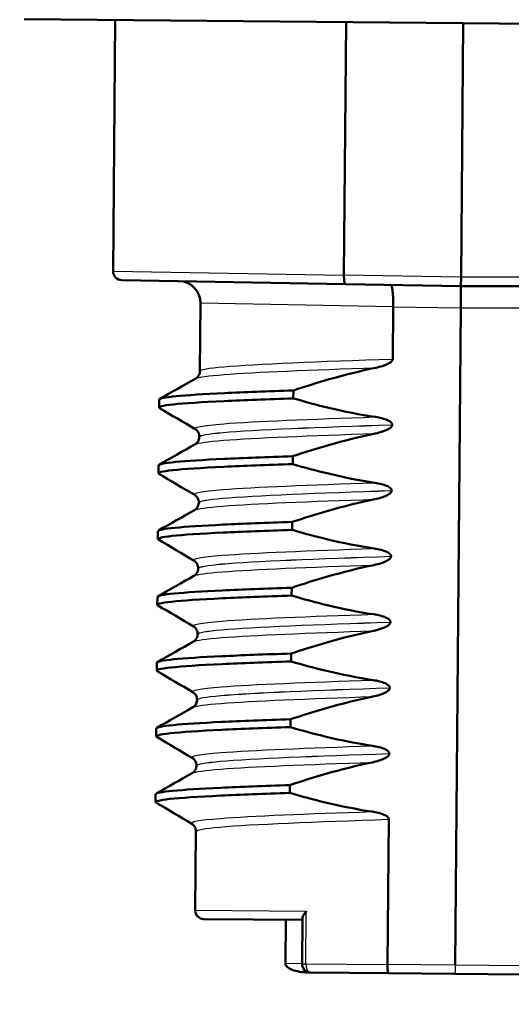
# Model space of a CAD drawing. Header units: millimetres. Extents: x 100 to 2000, y 93 to 2870.
# Tile 21 of 31: x 491 to 502, y 1649 to 1671. Entities that reach past the tile are written whole.
import ezdxf

# ---------------------------------------------------------------- set-up
doc = ezdxf.new("R2010")
doc.units = ezdxf.units.MM
doc.header["$LTSCALE"] = 10
for name, color, linetype, lineweight in [('Dimensions(ISO)', 7, 'Continuous', 25), ('Hatch', 7, 'Continuous', 9), ('Visible Edges(ISO)', 7, 'Continuous', 50), ('Visible Tangent Edges(ISO)', 7, 'Continuous', 25)]:
    doc.layers.add(name, color=color, linetype=linetype, lineweight=lineweight)
doc.styles.add('Text_3.5mm', font='arial.ttf', dxfattribs={"width": 0.9})
doc.dimstyles.new('KS-STANDARD', dxfattribs={"dimscale": 10, "dimtxt": 3.5, "dimasz": 2.5, "dimexe": 3.175, "dimexo": 0, "dimgap": 0.8, "dimtad": 1, "dimdec": 1, "dimrnd": 1e-08, "dimtxsty": 'Text_3.5mm', "dimcen": 0.09, "dimdle": 10, "dimclrd": 7, "dimclre": 7, "dimclrt": 7, "dimadec": 0, "dimazin": 2, "dimtfac": 0.714286, "dimtdec": 4, "dimtmove": 0, "dimatfit": 3, "dimfxl": 1, "dimtolj": 1, "dimlwd": 25, "dimlwe": 25, "dimarcsym": 0})

# ---------------------------------------------------------------- blocks, each defined once
blk = doc.blocks.new('*D11')
at = {"layer": 'Defpoints', "color": 0, "linetype": 'Continuous'}
for p in [(651.532, 2056.518), (400.132, 1764.236), (651.532, 1555.966)]:
    blk.add_point(p, dxfattribs=at)
at = {"layer": 'Dimensions(ISO)', "color": 7, "linetype": 'Continuous', "lineweight": 25}
for p, q in [((400.132, 1764.236), (400.132, 2088.268)), ((651.532, 1555.966), (651.532, 2088.268)), ((425.132, 2056.518), (626.532, 2056.518))]:
    blk.add_line(p, q, dxfattribs=at)
at = {"layer": 'Dimensions(ISO)', "color": 7, "linetype": 'Continuous'}
for points in [[(425.132, 2060.685), (425.132, 2052.351), (400.132, 2056.518)], [(626.532, 2060.685), (626.532, 2052.351), (651.532, 2056.518)]]:
    blk.add_solid(points, dxfattribs=at)
at = {"layer": 'Dimensions(ISO)', "color": 7, "linetype": 'Continuous', "lineweight": 25, "insert": (493.805, 2082.388), "char_height": 35, "attachment_point": 4, "style": 'Text_3.5mm'}
blk.add_mtext('\\A1;251', dxfattribs=at)

msp = doc.modelspace()

# ---------------------------------------------------------------- hatches: boundary and pattern name
at = {"layer": 'Hatch'}
h = msp.add_hatch(dxfattribs=at)
h.set_pattern_fill('ANSI31', color=256, scale=254, angle=90, style=0)
h.set_pattern_definition([(135, (0, 0), (-22.45064, -22.45064), [])])
edge = h.paths.add_edge_path()
edge.add_line((591.532, 1548.044), (606.861, 1548.044))
edge.add_line((606.861, 1548.044), (606.725, 1549.986))
edge.add_ellipse((606.427, 1548.824), major_axis=(1.199, -0.042), ratio=1, start_angle=77.607, end_angle=90)
edge.add_line((606.469, 1550.023), (594.511, 1550.441))
edge.add_ellipse((594.514, 1550.541), major_axis=(-0.0999, 0.0035), ratio=1, start_angle=0, end_angle=90, ccw=False)
edge.add_line((594.414, 1550.544), (594.428, 1550.944))
edge.add_ellipse((594.528, 1550.94), major_axis=(0.0035, 0.0999), ratio=1, start_angle=2, end_angle=90, ccw=False)
edge.add_line((594.528, 1551.04), (606.652, 1551.04))
edge.add_line((606.652, 1551.04), (606.581, 1552.048))
edge.add_ellipse((605.584, 1551.978), major_axis=(-0.07, 0.998), ratio=1, start_angle=270, end_angle=341)
edge.add_line((605.843, 1552.944), (595.797, 1555.636))
edge.add_ellipse((596.056, 1556.602), major_axis=(-0.966, 0.259), ratio=1, start_angle=54.5, end_angle=90, ccw=False)
edge.add_line((595.284, 1555.966), (593.62, 1557.984))
edge.add_ellipse((594.392, 1558.621), major_axis=(-0.636, 0.772), ratio=1, start_angle=54.5, end_angle=90, ccw=False)
edge.add_line((593.394, 1558.551), (593.248, 1560.647))
edge.add_ellipse((589.756, 1560.403), major_axis=(-0.244, 3.491), ratio=1, start_angle=270, end_angle=353)
edge.add_line((589.939, 1563.898), (565.465, 1565.181))
edge.add_spline(control_points=[(565.465, 1565.181), (563.832, 1565.267), (562.225, 1565.618), (559.188, 1566.826), (557.778, 1567.675), (555.045, 1569.999), (553.818, 1571.542), (552.026, 1575.013), (551.477, 1576.907), (551.307, 1578.853)], knot_values=[-2.152597, -2.152597, -2.152597, -2.152597, -1.662265, -1.662265, -1.171933, -1.171933, -0.585967, -0.585967, 0, 0, 0, 0], degree=3, periodic=0)
edge.add_line((551.307, 1578.853), (536.092, 1752.761))
edge.add_ellipse((534.598, 1752.63), major_axis=(-0.131, 1.494), ratio=1, start_angle=270, end_angle=354.5)
edge.add_line((534.611, 1754.13), (526.127, 1754.204))
edge.add_line((526.127, 1754.204), (517.173, 1754.282))
edge.add_line((517.173, 1754.282), (517.117, 1747.782))
edge.add_line((517.117, 1747.782), (518.831, 1747.767))
edge.add_ellipse((518.822, 1746.767), major_axis=(1, -0.009), ratio=1, start_angle=10, end_angle=90, ccw=False)
edge.add_line((519.809, 1746.933), (520.02, 1745.67))
edge.add_ellipse((520.513, 1745.753), major_axis=(0.083, -0.493), ratio=1, start_angle=270, end_angle=350)
edge.add_line((520.509, 1745.253), (526.646, 1745.199))
edge.add_ellipse((526.607, 1740.699), major_axis=(4.5, -0.039), ratio=1, start_angle=5.5, end_angle=90, ccw=False)
edge.add_line((531.09, 1741.091), (545.669, 1574.446))
edge.add_spline(control_points=[(545.669, 1574.446), (545.859, 1572.275), (546.403, 1570.15), (548.154, 1566.159), (549.35, 1564.319), (552.574, 1560.786), (554.688, 1559.223), (559.397, 1556.996), (561.946, 1556.353), (564.547, 1556.217)], knot_values=[-2.870129, -2.870129, -2.870129, -2.870129, -2.216354, -2.216354, -1.562578, -1.562578, -0.781289, -0.781289, 0, 0, 0, 0], degree=3, periodic=0)
edge.add_line((564.547, 1556.217), (579.047, 1555.457))
edge.add_ellipse((578.524, 1545.471), major_axis=(9.986, -0.523), ratio=1, start_angle=37.8602, end_angle=90, ccw=False)
edge.add_ellipse((594.935, 1556.902), major_axis=(5.716, -8.205), ratio=1, start_angle=270, end_angle=302.2923)
edge.add_ellipse((591.532, 1547.544), major_axis=(0.143, 0.479), ratio=1, start_angle=16.5598, end_angle=90, ccw=False)
edge = h.paths.add_edge_path()
edge.add_line((477.128, 1754.632), (468.644, 1754.706))
edge.add_ellipse((468.671, 1757.706), major_axis=(-3, 0.026), ratio=1, start_angle=5.5, end_angle=90, ccw=False)
edge.add_line((465.682, 1757.444), (465.251, 1762.367))
edge.add_ellipse((463.757, 1762.236), major_axis=(-0.131, 1.494), ratio=1, start_angle=270, end_angle=355)
edge.add_line((463.757, 1763.736), (448.632, 1763.736))
edge.add_line((448.632, 1763.736), (448.632, 1757.736))
edge.add_line((448.632, 1757.736), (450.132, 1757.736))
edge.add_line((450.132, 1757.736), (454.132, 1757.736))
edge.add_ellipse((454.132, 1756.736), major_axis=(1, 0), ratio=1, start_angle=0, end_angle=90, ccw=False)
edge.add_line((455.132, 1756.736), (455.132, 1746.786))
edge.add_line((455.132, 1746.786), (456.961, 1739.96))
edge.add_ellipse((459.858, 1740.736), major_axis=(0.776, -2.898), ratio=1, start_angle=270, end_angle=345)
edge.add_line((459.858, 1737.736), (462.005, 1737.736))
edge.add_ellipse((462.005, 1740.736), major_axis=(3, 0), ratio=1, start_angle=270, end_angle=345.7615)
edge.add_line((464.912, 1739.998), (465.593, 1742.682))
edge.add_ellipse((469.47, 1741.698), major_axis=(0.984, 3.877), ratio=1, start_angle=13.7385, end_angle=90, ccw=False)
edge.add_line((469.505, 1745.698), (482.589, 1745.584))
edge.add_ellipse((482.594, 1746.084), major_axis=(0.5, -0.004), ratio=1, start_angle=270, end_angle=350)
edge.add_line((483.085, 1745.992), (483.319, 1747.251))
edge.add_ellipse((484.302, 1747.069), major_axis=(0.182, 0.983), ratio=1, start_angle=10, end_angle=90, ccw=False)
edge.add_line((484.311, 1748.069), (486.025, 1748.054))
edge.add_line((486.025, 1748.054), (486.082, 1754.553))
edge.add_line((486.082, 1754.553), (477.128, 1754.632))
edge = h.paths.add_edge_path()
edge.add_line((706.565, 1548.044), (711.532, 1548.044))
edge.add_ellipse((711.532, 1547.544), major_axis=(0.5, 0), ratio=1, start_angle=16.5598, end_angle=90, ccw=False)
edge.add_ellipse((708.128, 1556.902), major_axis=(9.215, 3.883), ratio=1, start_angle=270, end_angle=302.2923)
edge.add_ellipse((724.539, 1545.471), major_axis=(5.716, 8.205), ratio=1, start_angle=37.8602, end_angle=90, ccw=False)
edge.add_line((724.016, 1555.457), (906.487, 1565.02))
edge.add_spline(control_points=[(906.487, 1565.02), (908.663, 1565.134), (910.806, 1565.603), (914.856, 1567.213), (916.736, 1568.344), (920.38, 1571.443), (922.015, 1573.502), (924.405, 1578.13), (925.137, 1580.655), (925.364, 1583.249)], knot_values=[-2.870129, -2.870129, -2.870129, -2.870129, -2.216354, -2.216354, -1.562578, -1.562578, -0.781289, -0.781289, 0, 0, 0, 0], degree=3, periodic=0)
edge.add_line((925.364, 1583.249), (936.477, 1710.268))
edge.add_ellipse((1036.096, 1701.552), major_axis=(8.716, 99.619), ratio=1, start_angle=77, end_angle=90, ccw=False)
edge.add_line((940.99, 1732.454), (942.545, 1737.238))
edge.add_ellipse((923.524, 1743.419), major_axis=(6.18, 19.021), ratio=1, start_angle=270, end_angle=273)
edge.add_line((942.842, 1738.242), (945.132, 1746.786))
edge.add_line((945.132, 1746.786), (945.132, 1756.736))
edge.add_ellipse((946.132, 1756.736), major_axis=(0, 1), ratio=1, start_angle=0, end_angle=90, ccw=False)
edge.add_line((946.132, 1757.736), (950.132, 1757.736))
edge.add_line((950.132, 1757.736), (951.632, 1757.736))
edge.add_line((951.632, 1757.736), (951.632, 1763.736))
edge.add_line((951.632, 1763.736), (936.506, 1763.736))
edge.add_ellipse((936.506, 1762.236), major_axis=(-1.5, 0), ratio=1, start_angle=270, end_angle=355)
edge.add_line((935.012, 1762.367), (919.727, 1587.656))
edge.add_spline(control_points=[(919.727, 1587.656), (919.584, 1586.028), (919.176, 1584.434), (917.863, 1581.44), (916.966, 1580.061), (914.548, 1577.411), (912.963, 1576.239), (909.431, 1574.568), (907.519, 1574.086), (905.569, 1573.984)], knot_values=[-2.152597, -2.152597, -2.152597, -2.152597, -1.662265, -1.662265, -1.171933, -1.171933, -0.585967, -0.585967, 0, 0, 0, 0], degree=3, periodic=0)
edge.add_line((905.569, 1573.984), (713.124, 1563.898))
edge.add_ellipse((713.307, 1560.403), major_axis=(-3.495, -0.183), ratio=1, start_angle=270, end_angle=353)
edge.add_line((709.816, 1560.647), (709.669, 1558.551))
edge.add_ellipse((708.671, 1558.621), major_axis=(-0.07, -0.998), ratio=1, start_angle=54.5, end_angle=90, ccw=False)
edge.add_line((709.443, 1557.984), (707.779, 1555.966))
edge.add_ellipse((707.007, 1556.602), major_axis=(-0.636, -0.772), ratio=1, start_angle=54.5, end_angle=90, ccw=False)
edge.add_line((707.266, 1555.636), (697.221, 1552.944))
edge.add_ellipse((697.479, 1551.978), major_axis=(-0.966, -0.259), ratio=1, start_angle=270, end_angle=341)
edge.add_line((696.482, 1552.048), (696.411, 1551.04))
edge.add_line((696.411, 1551.04), (708.535, 1551.04))
edge.add_ellipse((708.535, 1550.94), major_axis=(0.1, 0), ratio=1, start_angle=2, end_angle=90, ccw=False)
edge.add_line((708.635, 1550.944), (708.649, 1550.544))
edge.add_ellipse((708.549, 1550.541), major_axis=(0.0035, -0.0999), ratio=1, start_angle=0, end_angle=90, ccw=False)
edge.add_line((708.553, 1550.441), (696.594, 1550.023))
edge.add_ellipse((696.636, 1548.824), major_axis=(1.162, 0.298), ratio=1, start_angle=77.607, end_angle=90)
edge.add_line((696.338, 1549.986), (696.202, 1548.044))
edge.add_line((696.202, 1548.044), (706.565, 1548.044))

# ---------------------------------------------------------------- linework, layer by layer
at = {"layer": 'Visible Edges(ISO)'}
for p, q in [((509.688, 1670.844), (490.882, 1671.008)), ((492.959, 1670.99), (492.909, 1665.258)), ((498.226, 1670.944), (498.176, 1665.168)), ((500.848, 1665.121), (500.899, 1670.921)), ((498.176, 1665.168), (498.176, 1665.167)), ((498.208, 1664.967), (493.106, 1665.056)), ((498.208, 1664.967), (500.847, 1664.921)), ((500.842, 1664.421), (500.847, 1664.921)), ((500.847, 1664.921), (500.848, 1665.121)), ((500.847, 1664.921), (503.485, 1664.921)), ((494.903, 1664.529), (494.889, 1662.981)), ((499.291, 1663.255), (499.301, 1664.448)), ((499.301, 1664.448), (499.301, 1664.449)), ((500.711, 1649.422), (500.842, 1664.421)), ((497.021, 1662.357), (497.023, 1662.538)), ((493.956, 1662.149), (493.958, 1662.329)), ((499.278, 1661.754), (499.278, 1661.755)), ((494.876, 1661.481), (494.876, 1661.48)), ((497.008, 1660.856), (497.01, 1661.037)), ((493.943, 1660.648), (493.945, 1660.828)), ((499.264, 1660.253), (499.264, 1660.254)), ((494.863, 1659.98), (494.863, 1659.979)), ((496.995, 1659.356), (496.997, 1659.536)), ((493.93, 1659.147), (493.931, 1659.327)), ((499.251, 1658.752), (499.251, 1658.753)), ((494.85, 1658.479), (494.85, 1658.478)), ((496.982, 1657.855), (496.984, 1658.035)), ((493.917, 1657.646), (493.918, 1657.826)), ((499.238, 1657.251), (499.238, 1657.252)), ((494.837, 1656.978), (494.837, 1656.977)), ((496.969, 1656.354), (496.971, 1656.534)), ((493.904, 1656.145), (493.905, 1656.326)), ((499.225, 1655.751), (499.225, 1655.752)), ((494.824, 1655.477), (494.824, 1655.476)), ((496.956, 1654.853), (496.957, 1655.033)), ((493.891, 1654.644), (493.892, 1654.825)), ((499.212, 1654.25), (499.212, 1654.251)), ((494.811, 1653.976), (494.811, 1653.975)), ((496.943, 1653.352), (496.944, 1653.532)), ((493.877, 1653.143), (493.879, 1653.324)), ((499.17, 1649.435), (499.199, 1652.75)), ((494.798, 1652.476), (494.782, 1650.674)), ((494.98, 1650.472), (497.23, 1650.452)), ((496.852, 1650.456), (496.844, 1649.456)), ((497.23, 1650.49), (497.221, 1649.452)), ((499.196, 1649.235), (497.419, 1649.251)), ((499.196, 1649.235), (500.71, 1649.222)), ((500.71, 1649.222), (502.223, 1649.209))]:
    msp.add_line(p, q, dxfattribs=at)
for centre, radius, start, end in [((493.109, 1665.256), 0.2, 179.5, 269), ((494.403, 1664.534), 0.5, 359.5, 89), ((494.982, 1650.672), 0.2, 179.5, 269.5), ((497.421, 1649.451), 0.2, 179.5, 269.5)]:
    msp.add_arc(centre, radius, start, end, dxfattribs=at)
for points, knots in [([(498.208, 1664.967), (498.208, 1664.967), (498.208, 1664.967), (498.203, 1664.968), (498.198, 1664.973), (498.19, 1664.994), (498.187, 1665.009), (498.181, 1665.047), (498.179, 1665.068), (498.176, 1665.116), (498.175, 1665.142), (498.176, 1665.167)], [-0.00014766, -0.00014766, -0.00014766, -0.00014766, 0, 0, 0.00817129, 0.00817129, 0.01605744, 0.01605744, 0.02382977, 0.02382977, 0.03154517, 0.03154517, 0.03154517, 0.03154517]), ([(499.243, 1664.949), (499.243, 1664.949), (499.243, 1664.949), (499.252, 1664.949), (499.261, 1664.935), (499.276, 1664.882), (499.282, 1664.845), (499.293, 1664.752), (499.297, 1664.698), (499.302, 1664.578), (499.302, 1664.514), (499.301, 1664.449)], [-0.07896675, -0.07896675, -0.07896675, -0.07896675, -0.0786466, -0.0786466, -0.0584869, -0.0584869, -0.03885468, -0.03885468, -0.01938505, -0.01938505, 0, 0, 0, 0]), ([(498.903, 1663.056), (499.009, 1663.078), (499.105, 1663.108), (499.202, 1663.155), (499.231, 1663.172), (499.263, 1663.2), (499.273, 1663.21), (499.283, 1663.227), (499.286, 1663.232), (499.289, 1663.241), (499.289, 1663.244), (499.29, 1663.248), (499.29, 1663.25), (499.29, 1663.252), (499.291, 1663.252), (499.291, 1663.254), (499.291, 1663.254), (499.291, 1663.255), (499.291, 1663.255), (499.291, 1663.255)], [-0.03978694, -0.03978694, -0.03978694, -0.03978694, -0.01651478, -0.01651478, -0.0075637, -0.0075637, -0.00358267, -0.00358267, -0.00171374, -0.00171374, -0.00084489, -0.00084489, -0.00042059, -0.00042059, -0.00020999, -0.00020999, -0.00010493, -0.00010493, 0, 0, 0, 0]), ([(494.793, 1662.81), (494.801, 1662.814), (494.812, 1662.821), (494.836, 1662.844), (494.848, 1662.858), (494.874, 1662.9), (494.887, 1662.934), (494.889, 1662.973), (494.889, 1662.977), (494.889, 1662.981)], [0, 0, 0, 0, 0.01675146, 0.01675146, 0.02873921, 0.02873921, 0.0449543, 0.0449543, 0.04675997, 0.04675997, 0.04675997, 0.04675997]), ([(497.023, 1662.538), (497.293, 1662.628), (497.565, 1662.713), (498.19, 1662.892), (498.545, 1662.982), (498.903, 1663.056)], [-0.1951068, -0.1951068, -0.1951068, -0.1951068, -0.109617, -0.109617, 0, 0, 0, 0]), ([(493.961, 1662.329), (493.968, 1662.383), (494.492, 1662.432), (495.448, 1662.477), (495.893, 1662.498), (496.427, 1662.518), (497.023, 1662.538)], [50.2654825, 50.2654825, 50.2654825, 50.2654825, 50.9364829, 50.9364829, 50.9364829, 51.2493161, 51.2493161, 51.2493161, 51.2493161]), ([(493.97, 1662.135), (493.876, 1662.194), (494.405, 1662.247), (495.446, 1662.296), (495.891, 1662.317), (496.425, 1662.338), (497.021, 1662.357)], [50.205291, 50.205291, 50.205291, 50.205291, 50.936483, 50.936483, 50.936483, 51.249316, 51.249316, 51.249316, 51.249316]), ([(498.893, 1661.932), (498.537, 1661.985), (498.184, 1662.056), (497.561, 1662.205), (497.29, 1662.278), (497.021, 1662.357)], [-0.1920259, -0.1920259, -0.1920259, -0.1920259, -0.0840256, -0.0840256, 0, 0, 0, 0]), ([(499.278, 1661.755), (499.278, 1661.76), (499.277, 1661.765), (499.275, 1661.774), (499.273, 1661.779), (499.265, 1661.794), (499.257, 1661.803), (499.226, 1661.831), (499.195, 1661.848), (499.097, 1661.891), (499, 1661.916), (498.893, 1661.932)], [-0.05473825, -0.05473825, -0.05473825, -0.05473825, -0.05269081, -0.05269081, -0.05054514, -0.05054514, -0.04561181, -0.04561181, -0.03251755, -0.03251755, 0, 0, 0, 0]), ([(494.876, 1661.481), (494.877, 1661.515), (494.867, 1661.55), (494.843, 1661.599), (494.828, 1661.616), (494.803, 1661.641), (494.793, 1661.648), (494.785, 1661.653), (494.784, 1661.653), (494.783, 1661.654)], [0, 0, 0, 0, 0.01563679, 0.01563679, 0.02960477, 0.02960477, 0.04518607, 0.04518607, 0.04675566, 0.04675566, 0.04675566, 0.04675566]), ([(497.01, 1661.037), (497.28, 1661.127), (497.552, 1661.212), (498.177, 1661.391), (498.532, 1661.481), (498.89, 1661.555)], [-0.1951068, -0.1951068, -0.1951068, -0.1951068, -0.109617, -0.109617, 0, 0, 0, 0]), ([(498.89, 1661.555), (498.952, 1661.568), (499.016, 1661.585), (499.131, 1661.625), (499.179, 1661.647), (499.23, 1661.681), (499.246, 1661.694), (499.264, 1661.715), (499.27, 1661.724), (499.276, 1661.74), (499.277, 1661.747), (499.278, 1661.754)], [-0.03714578, -0.03714578, -0.03714578, -0.03714578, -0.02352479, -0.02352479, -0.01076423, -0.01076423, -0.00516478, -0.00516478, -0.00220521, -0.00220521, 0, 0, 0, 0]), ([(494.78, 1661.309), (494.788, 1661.313), (494.799, 1661.32), (494.823, 1661.343), (494.835, 1661.357), (494.861, 1661.399), (494.873, 1661.433), (494.876, 1661.472), (494.876, 1661.476), (494.876, 1661.48)], [0, 0, 0, 0, 0.01675146, 0.01675146, 0.02873921, 0.02873921, 0.0449543, 0.0449543, 0.04675997, 0.04675997, 0.04675997, 0.04675997]), ([(493.948, 1660.828), (493.955, 1660.882), (494.479, 1660.931), (495.434, 1660.976), (495.88, 1660.997), (496.414, 1661.017), (497.01, 1661.037)], [43.9822972, 43.9822972, 43.9822972, 43.9822972, 44.6532976, 44.6532976, 44.6532976, 44.9661308, 44.9661308, 44.9661308, 44.9661308]), ([(493.957, 1660.634), (493.863, 1660.693), (494.392, 1660.746), (495.433, 1660.796), (495.878, 1660.817), (496.412, 1660.837), (497.008, 1660.856)], [43.922106, 43.922106, 43.922106, 43.922106, 44.653298, 44.653298, 44.653298, 44.966131, 44.966131, 44.966131, 44.966131]), ([(498.88, 1660.431), (498.523, 1660.485), (498.17, 1660.555), (497.548, 1660.704), (497.277, 1660.777), (497.008, 1660.856)], [-0.1920259, -0.1920259, -0.1920259, -0.1920259, -0.0840256, -0.0840256, 0, 0, 0, 0]), ([(499.264, 1660.254), (499.264, 1660.259), (499.264, 1660.264), (499.261, 1660.273), (499.26, 1660.278), (499.252, 1660.293), (499.244, 1660.302), (499.213, 1660.331), (499.181, 1660.347), (499.084, 1660.39), (498.987, 1660.415), (498.88, 1660.431)], [-0.05473825, -0.05473825, -0.05473825, -0.05473825, -0.05269081, -0.05269081, -0.05054514, -0.05054514, -0.04561181, -0.04561181, -0.03251755, -0.03251755, 0, 0, 0, 0]), ([(498.877, 1660.054), (498.983, 1660.076), (499.079, 1660.106), (499.175, 1660.153), (499.205, 1660.17), (499.237, 1660.198), (499.247, 1660.208), (499.257, 1660.225), (499.26, 1660.231), (499.263, 1660.239), (499.263, 1660.242), (499.264, 1660.246), (499.264, 1660.248), (499.264, 1660.25), (499.264, 1660.251), (499.264, 1660.252), (499.264, 1660.252), (499.264, 1660.253), (499.264, 1660.253), (499.264, 1660.253)], [-0.03978694, -0.03978694, -0.03978694, -0.03978694, -0.01651478, -0.01651478, -0.0075637, -0.0075637, -0.00358267, -0.00358267, -0.00171374, -0.00171374, -0.00084489, -0.00084489, -0.00042059, -0.00042059, -0.00020999, -0.00020999, -0.00010493, -0.00010493, 0, 0, 0, 0]), ([(494.767, 1659.808), (494.774, 1659.813), (494.785, 1659.819), (494.81, 1659.842), (494.822, 1659.856), (494.848, 1659.898), (494.86, 1659.932), (494.863, 1659.971), (494.863, 1659.975), (494.863, 1659.979)], [0, 0, 0, 0, 0.01675146, 0.01675146, 0.02873921, 0.02873921, 0.0449543, 0.0449543, 0.04675997, 0.04675997, 0.04675997, 0.04675997]), ([(494.863, 1659.98), (494.863, 1660.014), (494.854, 1660.049), (494.83, 1660.098), (494.815, 1660.115), (494.79, 1660.14), (494.78, 1660.147), (494.772, 1660.152), (494.771, 1660.152), (494.77, 1660.153)], [0, 0, 0, 0, 0.01563679, 0.01563679, 0.02960477, 0.02960477, 0.04518607, 0.04518607, 0.04675566, 0.04675566, 0.04675566, 0.04675566]), ([(496.997, 1659.536), (497.267, 1659.626), (497.539, 1659.712), (498.164, 1659.89), (498.519, 1659.98), (498.877, 1660.054)], [-0.1951068, -0.1951068, -0.1951068, -0.1951068, -0.109617, -0.109617, 0, 0, 0, 0]), ([(493.935, 1659.327), (493.942, 1659.381), (494.466, 1659.43), (495.421, 1659.475), (495.867, 1659.496), (496.4, 1659.516), (496.997, 1659.536)], [37.6991118, 37.6991118, 37.6991118, 37.6991118, 38.3701123, 38.3701123, 38.3701123, 38.6829455, 38.6829455, 38.6829455, 38.6829455]), ([(493.944, 1659.133), (493.849, 1659.192), (494.379, 1659.245), (495.42, 1659.295), (495.865, 1659.316), (496.399, 1659.336), (496.995, 1659.356)], [37.638921, 37.638921, 37.638921, 37.638921, 38.370112, 38.370112, 38.370112, 38.682946, 38.682946, 38.682946, 38.682946]), ([(498.867, 1658.93), (498.51, 1658.984), (498.157, 1659.054), (497.535, 1659.203), (497.264, 1659.276), (496.995, 1659.356)], [-0.1920259, -0.1920259, -0.1920259, -0.1920259, -0.0840256, -0.0840256, 0, 0, 0, 0]), ([(499.251, 1658.753), (499.251, 1658.758), (499.251, 1658.763), (499.248, 1658.772), (499.247, 1658.777), (499.239, 1658.792), (499.231, 1658.801), (499.2, 1658.83), (499.168, 1658.846), (499.071, 1658.889), (498.974, 1658.914), (498.867, 1658.93)], [-0.05473825, -0.05473825, -0.05473825, -0.05473825, -0.05269081, -0.05269081, -0.05054514, -0.05054514, -0.04561181, -0.04561181, -0.03251755, -0.03251755, 0, 0, 0, 0]), ([(494.85, 1658.479), (494.85, 1658.513), (494.841, 1658.548), (494.816, 1658.597), (494.802, 1658.614), (494.777, 1658.639), (494.767, 1658.646), (494.759, 1658.651), (494.758, 1658.651), (494.757, 1658.652)], [0, 0, 0, 0, 0.01563679, 0.01563679, 0.02960477, 0.02960477, 0.04518607, 0.04518607, 0.04675566, 0.04675566, 0.04675566, 0.04675566]), ([(498.863, 1658.553), (498.97, 1658.575), (499.066, 1658.605), (499.162, 1658.652), (499.192, 1658.669), (499.224, 1658.697), (499.234, 1658.707), (499.244, 1658.724), (499.247, 1658.73), (499.249, 1658.738), (499.25, 1658.741), (499.251, 1658.745), (499.251, 1658.747), (499.251, 1658.749), (499.251, 1658.75), (499.251, 1658.751), (499.251, 1658.751), (499.251, 1658.752), (499.251, 1658.752), (499.251, 1658.752)], [-0.03978694, -0.03978694, -0.03978694, -0.03978694, -0.01651478, -0.01651478, -0.0075637, -0.0075637, -0.00358267, -0.00358267, -0.00171374, -0.00171374, -0.00084489, -0.00084489, -0.00042059, -0.00042059, -0.00020999, -0.00020999, -0.00010493, -0.00010493, 0, 0, 0, 0]), ([(494.754, 1658.308), (494.761, 1658.312), (494.772, 1658.318), (494.797, 1658.341), (494.809, 1658.355), (494.835, 1658.397), (494.847, 1658.431), (494.85, 1658.47), (494.85, 1658.474), (494.85, 1658.478)], [0, 0, 0, 0, 0.01675146, 0.01675146, 0.02873921, 0.02873921, 0.0449543, 0.0449543, 0.04675997, 0.04675997, 0.04675997, 0.04675997]), ([(496.984, 1658.035), (497.254, 1658.125), (497.526, 1658.211), (498.151, 1658.389), (498.506, 1658.479), (498.863, 1658.553)], [-0.1951068, -0.1951068, -0.1951068, -0.1951068, -0.109617, -0.109617, 0, 0, 0, 0]), ([(493.921, 1657.826), (493.929, 1657.88), (494.453, 1657.929), (495.408, 1657.974), (495.854, 1657.995), (496.387, 1658.015), (496.984, 1658.035)], [31.4159265, 31.4159265, 31.4159265, 31.4159265, 32.086927, 32.086927, 32.086927, 32.3997602, 32.3997602, 32.3997602, 32.3997602]), ([(493.93, 1657.632), (493.836, 1657.691), (494.366, 1657.744), (495.407, 1657.794), (495.852, 1657.815), (496.386, 1657.835), (496.982, 1657.855)], [31.355735, 31.355735, 31.355735, 31.355735, 32.086927, 32.086927, 32.086927, 32.39976, 32.39976, 32.39976, 32.39976]), ([(498.854, 1657.429), (498.497, 1657.483), (498.144, 1657.553), (497.522, 1657.702), (497.251, 1657.775), (496.982, 1657.855)], [-0.1920259, -0.1920259, -0.1920259, -0.1920259, -0.0840256, -0.0840256, 0, 0, 0, 0]), ([(499.238, 1657.252), (499.238, 1657.257), (499.238, 1657.262), (499.235, 1657.271), (499.233, 1657.276), (499.226, 1657.291), (499.218, 1657.3), (499.187, 1657.329), (499.155, 1657.345), (499.058, 1657.388), (498.961, 1657.413), (498.854, 1657.429)], [-0.05473825, -0.05473825, -0.05473825, -0.05473825, -0.05269081, -0.05269081, -0.05054514, -0.05054514, -0.04561181, -0.04561181, -0.03251755, -0.03251755, 0, 0, 0, 0]), ([(494.837, 1656.978), (494.837, 1657.013), (494.828, 1657.047), (494.803, 1657.096), (494.789, 1657.113), (494.764, 1657.138), (494.753, 1657.145), (494.745, 1657.15), (494.745, 1657.15), (494.744, 1657.151)], [0, 0, 0, 0, 0.01563679, 0.01563679, 0.02960477, 0.02960477, 0.04518607, 0.04518607, 0.04675566, 0.04675566, 0.04675566, 0.04675566]), ([(496.971, 1656.534), (497.24, 1656.624), (497.513, 1656.71), (498.138, 1656.888), (498.493, 1656.978), (498.85, 1657.052)], [-0.1951068, -0.1951068, -0.1951068, -0.1951068, -0.109617, -0.109617, 0, 0, 0, 0]), ([(498.85, 1657.052), (498.912, 1657.065), (498.977, 1657.082), (499.091, 1657.122), (499.14, 1657.144), (499.19, 1657.178), (499.206, 1657.191), (499.225, 1657.213), (499.23, 1657.221), (499.237, 1657.237), (499.238, 1657.244), (499.238, 1657.251)], [-0.03714578, -0.03714578, -0.03714578, -0.03714578, -0.02352479, -0.02352479, -0.01076423, -0.01076423, -0.00516478, -0.00516478, -0.00220521, -0.00220521, 0, 0, 0, 0]), ([(494.741, 1656.807), (494.748, 1656.811), (494.759, 1656.817), (494.784, 1656.84), (494.796, 1656.854), (494.822, 1656.896), (494.834, 1656.93), (494.837, 1656.969), (494.837, 1656.973), (494.837, 1656.977)], [0, 0, 0, 0, 0.01675146, 0.01675146, 0.02873921, 0.02873921, 0.0449543, 0.0449543, 0.04675997, 0.04675997, 0.04675997, 0.04675997]), ([(493.908, 1656.326), (493.915, 1656.379), (494.44, 1656.428), (495.395, 1656.473), (495.84, 1656.494), (496.374, 1656.514), (496.971, 1656.534)], [25.1327412, 25.1327412, 25.1327412, 25.1327412, 25.8037417, 25.8037417, 25.8037417, 26.1165749, 26.1165749, 26.1165749, 26.1165749]), ([(493.917, 1656.131), (493.823, 1656.19), (494.353, 1656.244), (495.394, 1656.293), (495.839, 1656.314), (496.373, 1656.334), (496.969, 1656.354)], [25.07255, 25.07255, 25.07255, 25.07255, 25.803742, 25.803742, 25.803742, 26.116575, 26.116575, 26.116575, 26.116575]), ([(498.841, 1655.928), (498.484, 1655.982), (498.131, 1656.052), (497.508, 1656.201), (497.238, 1656.274), (496.969, 1656.354)], [-0.1920259, -0.1920259, -0.1920259, -0.1920259, -0.0840256, -0.0840256, 0, 0, 0, 0]), ([(499.225, 1655.752), (499.225, 1655.756), (499.225, 1655.761), (499.222, 1655.771), (499.22, 1655.775), (499.213, 1655.79), (499.205, 1655.799), (499.174, 1655.828), (499.142, 1655.844), (499.045, 1655.887), (498.948, 1655.912), (498.841, 1655.928)], [-0.05473825, -0.05473825, -0.05473825, -0.05473825, -0.05269081, -0.05269081, -0.05054514, -0.05054514, -0.04561181, -0.04561181, -0.03251755, -0.03251755, 0, 0, 0, 0]), ([(498.837, 1655.551), (498.944, 1655.573), (499.04, 1655.603), (499.136, 1655.65), (499.166, 1655.667), (499.198, 1655.695), (499.208, 1655.706), (499.218, 1655.722), (499.221, 1655.728), (499.223, 1655.736), (499.224, 1655.739), (499.225, 1655.744), (499.225, 1655.745), (499.225, 1655.747), (499.225, 1655.748), (499.225, 1655.749), (499.225, 1655.749), (499.225, 1655.75), (499.225, 1655.75), (499.225, 1655.751)], [-0.03978694, -0.03978694, -0.03978694, -0.03978694, -0.01651478, -0.01651478, -0.0075637, -0.0075637, -0.00358267, -0.00358267, -0.00171374, -0.00171374, -0.00084489, -0.00084489, -0.00042059, -0.00042059, -0.00020999, -0.00020999, -0.00010493, -0.00010493, 0, 0, 0, 0]), ([(494.728, 1655.306), (494.735, 1655.31), (494.746, 1655.316), (494.771, 1655.34), (494.783, 1655.353), (494.809, 1655.395), (494.821, 1655.429), (494.824, 1655.469), (494.824, 1655.472), (494.824, 1655.476)], [0, 0, 0, 0, 0.01675146, 0.01675146, 0.02873921, 0.02873921, 0.0449543, 0.0449543, 0.04675997, 0.04675997, 0.04675997, 0.04675997]), ([(494.824, 1655.477), (494.824, 1655.512), (494.815, 1655.546), (494.79, 1655.595), (494.776, 1655.612), (494.751, 1655.637), (494.74, 1655.644), (494.732, 1655.649), (494.732, 1655.649), (494.731, 1655.65)], [0, 0, 0, 0, 0.01563679, 0.01563679, 0.02960477, 0.02960477, 0.04518607, 0.04518607, 0.04675566, 0.04675566, 0.04675566, 0.04675566]), ([(496.957, 1655.033), (497.227, 1655.123), (497.5, 1655.209), (498.125, 1655.388), (498.479, 1655.477), (498.837, 1655.551)], [-0.1951068, -0.1951068, -0.1951068, -0.1951068, -0.109617, -0.109617, 0, 0, 0, 0]), ([(493.895, 1654.825), (493.902, 1654.878), (494.427, 1654.927), (495.382, 1654.972), (495.827, 1654.993), (496.361, 1655.013), (496.957, 1655.033)], [18.8495559, 18.8495559, 18.8495559, 18.8495559, 19.5205564, 19.5205564, 19.5205564, 19.8333896, 19.8333896, 19.8333896, 19.8333896]), ([(493.904, 1654.63), (493.81, 1654.689), (494.339, 1654.743), (495.38, 1654.792), (495.826, 1654.813), (496.36, 1654.833), (496.956, 1654.853)], [18.789365, 18.789365, 18.789365, 18.789365, 19.520556, 19.520556, 19.520556, 19.83339, 19.83339, 19.83339, 19.83339]), ([(498.827, 1654.427), (498.471, 1654.481), (498.118, 1654.551), (497.495, 1654.7), (497.224, 1654.773), (496.956, 1654.853)], [-0.1920259, -0.1920259, -0.1920259, -0.1920259, -0.0840256, -0.0840256, 0, 0, 0, 0]), ([(499.212, 1654.251), (499.212, 1654.255), (499.211, 1654.26), (499.209, 1654.27), (499.207, 1654.274), (499.2, 1654.289), (499.192, 1654.298), (499.161, 1654.327), (499.129, 1654.344), (499.032, 1654.386), (498.935, 1654.411), (498.827, 1654.427)], [-0.05473825, -0.05473825, -0.05473825, -0.05473825, -0.05269081, -0.05269081, -0.05054514, -0.05054514, -0.04561181, -0.04561181, -0.03251755, -0.03251755, 0, 0, 0, 0]), ([(494.811, 1653.976), (494.811, 1654.011), (494.802, 1654.045), (494.777, 1654.094), (494.763, 1654.111), (494.738, 1654.136), (494.727, 1654.143), (494.719, 1654.148), (494.719, 1654.148), (494.718, 1654.149)], [0, 0, 0, 0, 0.01563679, 0.01563679, 0.02960477, 0.02960477, 0.04518607, 0.04518607, 0.04675566, 0.04675566, 0.04675566, 0.04675566]), ([(498.824, 1654.05), (498.93, 1654.072), (499.027, 1654.102), (499.123, 1654.149), (499.152, 1654.166), (499.185, 1654.194), (499.194, 1654.205), (499.205, 1654.221), (499.207, 1654.227), (499.21, 1654.236), (499.211, 1654.238), (499.212, 1654.243), (499.212, 1654.244), (499.212, 1654.246), (499.212, 1654.247), (499.212, 1654.248), (499.212, 1654.248), (499.212, 1654.249), (499.212, 1654.249), (499.212, 1654.25)], [-0.03978694, -0.03978694, -0.03978694, -0.03978694, -0.01651478, -0.01651478, -0.0075637, -0.0075637, -0.00358267, -0.00358267, -0.00171374, -0.00171374, -0.00084489, -0.00084489, -0.00042059, -0.00042059, -0.00020999, -0.00020999, -0.00010493, -0.00010493, 0, 0, 0, 0]), ([(494.715, 1653.805), (494.722, 1653.809), (494.733, 1653.815), (494.758, 1653.839), (494.77, 1653.852), (494.796, 1653.895), (494.808, 1653.928), (494.811, 1653.968), (494.811, 1653.972), (494.811, 1653.975)], [0, 0, 0, 0, 0.01675146, 0.01675146, 0.02873921, 0.02873921, 0.0449543, 0.0449543, 0.04675997, 0.04675997, 0.04675997, 0.04675997]), ([(496.944, 1653.532), (497.214, 1653.622), (497.487, 1653.708), (498.111, 1653.887), (498.466, 1653.976), (498.824, 1654.05)], [-0.1951068, -0.1951068, -0.1951068, -0.1951068, -0.109617, -0.109617, 0, 0, 0, 0]), ([(493.882, 1653.324), (493.889, 1653.377), (494.414, 1653.426), (495.369, 1653.471), (495.814, 1653.492), (496.348, 1653.512), (496.944, 1653.532)], [12.5663706, 12.5663706, 12.5663706, 12.5663706, 13.2373711, 13.2373711, 13.2373711, 13.5502043, 13.5502043, 13.5502043, 13.5502043]), ([(493.891, 1653.129), (493.797, 1653.188), (494.326, 1653.242), (495.367, 1653.291), (495.813, 1653.312), (496.346, 1653.332), (496.943, 1653.352)], [12.506179, 12.506179, 12.506179, 12.506179, 13.237371, 13.237371, 13.237371, 13.550204, 13.550204, 13.550204, 13.550204]), ([(498.814, 1652.926), (498.458, 1652.98), (498.105, 1653.05), (497.482, 1653.199), (497.211, 1653.272), (496.943, 1653.352)], [-0.1920259, -0.1920259, -0.1920259, -0.1920259, -0.0840256, -0.0840256, 0, 0, 0, 0]), ([(499.199, 1652.75), (499.199, 1652.754), (499.198, 1652.759), (499.196, 1652.769), (499.194, 1652.773), (499.186, 1652.788), (499.179, 1652.797), (499.148, 1652.826), (499.116, 1652.843), (499.018, 1652.885), (498.921, 1652.91), (498.814, 1652.926)], [-0.05473825, -0.05473825, -0.05473825, -0.05473825, -0.05269081, -0.05269081, -0.05054514, -0.05054514, -0.04561181, -0.04561181, -0.03251755, -0.03251755, 0, 0, 0, 0]), ([(494.798, 1652.476), (494.798, 1652.51), (494.789, 1652.544), (494.764, 1652.593), (494.75, 1652.61), (494.725, 1652.635), (494.714, 1652.642), (494.706, 1652.647), (494.705, 1652.648), (494.705, 1652.648)], [0, 0, 0, 0, 0.01563679, 0.01563679, 0.02960477, 0.02960477, 0.04518607, 0.04518607, 0.04675566, 0.04675566, 0.04675566, 0.04675566]), ([(497.23, 1650.49), (497.23, 1650.502), (497.233, 1650.516), (497.246, 1650.549), (497.256, 1650.568), (497.282, 1650.608), (497.298, 1650.629), (497.316, 1650.65), (497.316, 1650.651), (497.317, 1650.651)], [-0.0249608, -0.0249608, -0.0249608, -0.0249608, -0.0176704, -0.0176704, -0.00896191, -0.00896191, 0, 0, 0.00025135, 0.00025135, 0.00025135, 0.00025135]), ([(497.419, 1649.251), (497.417, 1649.251), (497.415, 1649.251), (497.267, 1649.252), (497.135, 1649.27), (496.983, 1649.318), (496.942, 1649.337), (496.894, 1649.369), (496.878, 1649.382), (496.859, 1649.407), (496.852, 1649.417), (496.845, 1649.437), (496.844, 1649.446), (496.844, 1649.456)], [-0.00065279, -0.00065279, -0.00065279, -0.00065279, 0, 0, 0.04589539, 0.04589539, 0.06927522, 0.06927522, 0.08143928, 0.08143928, 0.08852119, 0.08852119, 0.0941345, 0.0941345, 0.0941345, 0.0941345]), ([(499.196, 1649.235), (499.196, 1649.235), (499.196, 1649.235), (499.192, 1649.235), (499.188, 1649.241), (499.182, 1649.262), (499.179, 1649.277), (499.174, 1649.314), (499.172, 1649.336), (499.17, 1649.384), (499.17, 1649.409), (499.17, 1649.435)], [-0.00020339, -0.00020339, -0.00020339, -0.00020339, 0, 0, 0.00804673, 0.00804673, 0.01590152, 0.01590152, 0.02369086, 0.02369086, 0.03144759, 0.03144759, 0.03144759, 0.03144759])]:
    msp.add_open_spline(points, degree=3, knots=knots, dxfattribs=at)
for points in [[(493.97, 1662.344), (494.245, 1662.499), (494.519, 1662.655), (494.793, 1662.81)], [(494.783, 1661.654), (494.512, 1661.814), (494.24, 1661.974), (493.968, 1662.135)], [(493.957, 1660.843), (494.232, 1660.998), (494.506, 1661.154), (494.78, 1661.309)], [(494.77, 1660.153), (494.499, 1660.313), (494.227, 1660.473), (493.955, 1660.634)], [(493.944, 1659.342), (494.218, 1659.497), (494.493, 1659.653), (494.767, 1659.808)], [(494.757, 1658.652), (494.486, 1658.812), (494.214, 1658.972), (493.942, 1659.133)], [(493.931, 1657.841), (494.205, 1657.996), (494.48, 1658.152), (494.754, 1658.308)], [(494.744, 1657.151), (494.472, 1657.311), (494.201, 1657.472), (493.929, 1657.632)], [(493.918, 1656.34), (494.192, 1656.495), (494.467, 1656.651), (494.741, 1656.807)], [(494.731, 1655.65), (494.459, 1655.81), (494.188, 1655.971), (493.916, 1656.131)], [(493.905, 1654.839), (494.179, 1654.994), (494.454, 1655.15), (494.728, 1655.306)], [(494.718, 1654.149), (494.446, 1654.309), (494.175, 1654.47), (493.903, 1654.63)], [(493.892, 1653.338), (494.166, 1653.493), (494.44, 1653.649), (494.715, 1653.805)], [(494.705, 1652.648), (494.433, 1652.808), (494.161, 1652.969), (493.89, 1653.129)]]:
    msp.add_open_spline(points, degree=3, dxfattribs=at)
at = {"layer": 'Visible Tangent Edges(ISO)'}
for p, q in [((492.909, 1665.258), (498.176, 1665.167)), ((500.848, 1665.121), (498.176, 1665.168)), ((503.521, 1665.121), (500.848, 1665.121)), ((499.301, 1664.449), (494.903, 1664.529)), ((499.301, 1664.448), (500.842, 1664.421)), ((500.842, 1664.421), (502.384, 1664.421)), ((494.782, 1650.674), (497.317, 1650.651)), ((497.306, 1649.452), (497.317, 1650.651)), ((497.221, 1649.452), (496.844, 1649.456)), ((497.221, 1649.452), (497.306, 1649.452)), ((497.306, 1649.452), (499.17, 1649.435)), ((500.711, 1649.422), (499.17, 1649.435)), ((502.252, 1649.408), (500.711, 1649.422))]:
    msp.add_line(p, q, dxfattribs=at)
msp.add_ellipse((497.421, 1649.451), major_axis=(-0.002, -0.2), ratio=0.573258, start_param=4.712389, end_param=6.283185, dxfattribs=at)
for points, knots in [([(494.898, 1662.981), (494.898, 1663.015), (495.076, 1663.048), (495.432, 1663.079), (496.158, 1663.143), (497.612, 1663.2), (499.291, 1663.255)], [50.265482, 50.265482, 50.265482, 50.265482, 50.696014, 50.696014, 50.696014, 51.573797, 51.573797, 51.573797, 51.573797]), ([(494.802, 1662.81), (494.857, 1662.842), (495.072, 1662.872), (495.442, 1662.901), (496.153, 1662.957), (497.423, 1663.007), (498.903, 1663.056)], [50.333785, 50.333785, 50.333785, 50.333785, 50.737778, 50.737778, 50.737778, 51.51196, 51.51196, 51.51196, 51.51196]), ([(494.791, 1661.654), (494.72, 1661.697), (494.936, 1661.738), (495.433, 1661.777), (496.143, 1661.833), (497.413, 1661.883), (498.893, 1661.932)], [50.19718, 50.19718, 50.19718, 50.19718, 50.737778, 50.737778, 50.737778, 51.51196, 51.51196, 51.51196, 51.51196]), ([(494.789, 1661.309), (494.844, 1661.341), (495.058, 1661.371), (495.429, 1661.4), (496.14, 1661.456), (497.41, 1661.506), (498.89, 1661.555)], [44.0506, 44.0506, 44.0506, 44.0506, 44.454593, 44.454593, 44.454593, 45.228775, 45.228775, 45.228775, 45.228775]), ([(494.885, 1661.481), (494.885, 1661.515), (495.063, 1661.548), (495.419, 1661.579), (496.145, 1661.643), (497.598, 1661.7), (499.278, 1661.755)], [50.265482, 50.265482, 50.265482, 50.265482, 50.696014, 50.696014, 50.696014, 51.573797, 51.573797, 51.573797, 51.573797]), ([(494.885, 1661.48), (494.885, 1661.514), (495.063, 1661.547), (495.419, 1661.578), (496.145, 1661.642), (497.598, 1661.699), (499.278, 1661.754)], [43.982297, 43.982297, 43.982297, 43.982297, 44.412828, 44.412828, 44.412828, 45.290612, 45.290612, 45.290612, 45.290612]), ([(494.778, 1660.153), (494.707, 1660.196), (494.923, 1660.237), (495.419, 1660.276), (496.13, 1660.332), (497.4, 1660.382), (498.88, 1660.431)], [43.913994, 43.913994, 43.913994, 43.913994, 44.454593, 44.454593, 44.454593, 45.228775, 45.228775, 45.228775, 45.228775]), ([(494.872, 1659.98), (494.872, 1660.014), (495.05, 1660.047), (495.406, 1660.078), (496.132, 1660.142), (497.585, 1660.199), (499.264, 1660.254)], [43.982297, 43.982297, 43.982297, 43.982297, 44.412828, 44.412828, 44.412828, 45.290612, 45.290612, 45.290612, 45.290612]), ([(494.872, 1659.979), (494.872, 1660.013), (495.05, 1660.046), (495.406, 1660.077), (496.132, 1660.141), (497.585, 1660.198), (499.264, 1660.253)], [37.699112, 37.699112, 37.699112, 37.699112, 38.129643, 38.129643, 38.129643, 39.007427, 39.007427, 39.007427, 39.007427]), ([(494.776, 1659.808), (494.831, 1659.84), (495.045, 1659.87), (495.416, 1659.899), (496.127, 1659.955), (497.397, 1660.005), (498.877, 1660.054)], [37.767415, 37.767415, 37.767415, 37.767415, 38.171407, 38.171407, 38.171407, 38.945589, 38.945589, 38.945589, 38.945589]), ([(494.765, 1658.652), (494.694, 1658.695), (494.91, 1658.736), (495.406, 1658.775), (496.117, 1658.831), (497.387, 1658.881), (498.867, 1658.93)], [37.630809, 37.630809, 37.630809, 37.630809, 38.171407, 38.171407, 38.171407, 38.945589, 38.945589, 38.945589, 38.945589]), ([(494.859, 1658.479), (494.859, 1658.513), (495.037, 1658.546), (495.393, 1658.577), (496.119, 1658.641), (497.572, 1658.698), (499.251, 1658.753)], [37.699112, 37.699112, 37.699112, 37.699112, 38.129643, 38.129643, 38.129643, 39.007427, 39.007427, 39.007427, 39.007427]), ([(494.859, 1658.478), (494.859, 1658.512), (495.037, 1658.545), (495.393, 1658.576), (496.119, 1658.64), (497.572, 1658.697), (499.251, 1658.752)], [31.415927, 31.415927, 31.415927, 31.415927, 31.846458, 31.846458, 31.846458, 32.724241, 32.724241, 32.724241, 32.724241]), ([(494.763, 1658.307), (494.818, 1658.339), (495.032, 1658.369), (495.403, 1658.398), (496.114, 1658.454), (497.383, 1658.504), (498.863, 1658.553)], [31.484229, 31.484229, 31.484229, 31.484229, 31.888222, 31.888222, 31.888222, 32.662404, 32.662404, 32.662404, 32.662404]), ([(494.752, 1657.151), (494.681, 1657.194), (494.897, 1657.236), (495.393, 1657.274), (496.104, 1657.33), (497.374, 1657.38), (498.854, 1657.429)], [31.347624, 31.347624, 31.347624, 31.347624, 31.888222, 31.888222, 31.888222, 32.662404, 32.662404, 32.662404, 32.662404]), ([(494.75, 1656.806), (494.805, 1656.838), (495.019, 1656.868), (495.39, 1656.897), (496.101, 1656.953), (497.37, 1657.003), (498.85, 1657.052)], [25.201044, 25.201044, 25.201044, 25.201044, 25.605037, 25.605037, 25.605037, 26.379219, 26.379219, 26.379219, 26.379219]), ([(494.846, 1656.978), (494.846, 1657.013), (495.024, 1657.045), (495.38, 1657.076), (496.106, 1657.14), (497.559, 1657.197), (499.238, 1657.252)], [31.415927, 31.415927, 31.415927, 31.415927, 31.846458, 31.846458, 31.846458, 32.724241, 32.724241, 32.724241, 32.724241]), ([(494.846, 1656.977), (494.846, 1657.012), (495.024, 1657.044), (495.38, 1657.075), (496.106, 1657.139), (497.559, 1657.196), (499.238, 1657.251)], [25.132741, 25.132741, 25.132741, 25.132741, 25.563272, 25.563272, 25.563272, 26.441056, 26.441056, 26.441056, 26.441056]), ([(494.739, 1655.65), (494.668, 1655.693), (494.884, 1655.735), (495.38, 1655.773), (496.091, 1655.829), (497.361, 1655.879), (498.841, 1655.928)], [25.064439, 25.064439, 25.064439, 25.064439, 25.605037, 25.605037, 25.605037, 26.379219, 26.379219, 26.379219, 26.379219]), ([(494.833, 1655.477), (494.833, 1655.512), (495.011, 1655.544), (495.367, 1655.576), (496.093, 1655.639), (497.546, 1655.696), (499.225, 1655.752)], [25.132741, 25.132741, 25.132741, 25.132741, 25.563272, 25.563272, 25.563272, 26.441056, 26.441056, 26.441056, 26.441056]), ([(494.833, 1655.476), (494.833, 1655.511), (495.011, 1655.543), (495.367, 1655.575), (496.093, 1655.638), (497.546, 1655.695), (499.225, 1655.751)], [18.849556, 18.849556, 18.849556, 18.849556, 19.280087, 19.280087, 19.280087, 20.157871, 20.157871, 20.157871, 20.157871]), ([(494.736, 1655.306), (494.792, 1655.337), (495.006, 1655.368), (495.377, 1655.396), (496.087, 1655.452), (497.357, 1655.502), (498.837, 1655.551)], [18.917859, 18.917859, 18.917859, 18.917859, 19.321851, 19.321851, 19.321851, 20.096033, 20.096033, 20.096033, 20.096033]), ([(494.725, 1654.149), (494.655, 1654.192), (494.871, 1654.234), (495.367, 1654.272), (496.078, 1654.328), (497.347, 1654.378), (498.827, 1654.427)], [18.781253, 18.781253, 18.781253, 18.781253, 19.321851, 19.321851, 19.321851, 20.096033, 20.096033, 20.096033, 20.096033]), ([(494.82, 1653.976), (494.82, 1654.011), (494.998, 1654.043), (495.354, 1654.075), (496.08, 1654.138), (497.533, 1654.195), (499.212, 1654.251)], [18.849556, 18.849556, 18.849556, 18.849556, 19.280087, 19.280087, 19.280087, 20.157871, 20.157871, 20.157871, 20.157871]), ([(494.82, 1653.975), (494.82, 1654.01), (494.998, 1654.042), (495.354, 1654.074), (496.08, 1654.137), (497.533, 1654.194), (499.212, 1654.25)], [12.566371, 12.566371, 12.566371, 12.566371, 12.996902, 12.996902, 12.996902, 13.874685, 13.874685, 13.874685, 13.874685]), ([(494.723, 1653.805), (494.779, 1653.836), (494.993, 1653.867), (495.364, 1653.896), (496.074, 1653.951), (497.344, 1654.002), (498.824, 1654.05)], [12.634673, 12.634673, 12.634673, 12.634673, 13.038666, 13.038666, 13.038666, 13.812848, 13.812848, 13.812848, 13.812848]), ([(494.712, 1652.648), (494.642, 1652.692), (494.858, 1652.733), (495.354, 1652.771), (496.065, 1652.827), (497.334, 1652.877), (498.814, 1652.926)], [12.498068, 12.498068, 12.498068, 12.498068, 13.038666, 13.038666, 13.038666, 13.812848, 13.812848, 13.812848, 13.812848]), ([(494.807, 1652.475), (494.807, 1652.51), (494.985, 1652.542), (495.341, 1652.574), (496.067, 1652.637), (497.52, 1652.694), (499.199, 1652.75)], [12.566371, 12.566371, 12.566371, 12.566371, 12.996902, 12.996902, 12.996902, 13.874685, 13.874685, 13.874685, 13.874685]), ([(500.711, 1649.422), (500.711, 1649.396), (500.711, 1649.369), (500.711, 1649.321), (500.711, 1649.299), (500.71, 1649.262), (500.71, 1649.247), (500.71, 1649.227), (500.71, 1649.222), (500.71, 1649.222)], [0, 0, 0, 0, 0.392705, 0.392705, 0.78541, 0.78541, 1.178115, 1.178115, 1.570821, 1.570821, 1.570821, 1.570821])]:
    msp.add_open_spline(points, degree=3, knots=knots, dxfattribs=at)

# ---------------------------------------------------------------- dimensions: what is measured, and where the dimension line sits
at = {"layer": 'Dimensions(ISO)', "color": 7, "linetype": 'Continuous', "lineweight": 25}
dim = msp.add_linear_dim(base=(651.532, 2056.518), p1=(400.132, 1764.236), p2=(651.532, 1555.966), angle=180, dimstyle='KS-STANDARD', override={"dimgap": 0.8, "dimdec": 0, "dimtol": 0, "dimlim": 0, "dimtp": 0, "dimtm": 0, "dimtdec": 0, "dimtofl": 0, "dimatfit": 1}, dxfattribs=at)
dim.commit()
dim.dimension.update_dxf_attribs({"geometry": '*D11', "text_midpoint": (525.832, 2056.518), "dimtype": 160})

doc.saveas('drawing.dxf')
